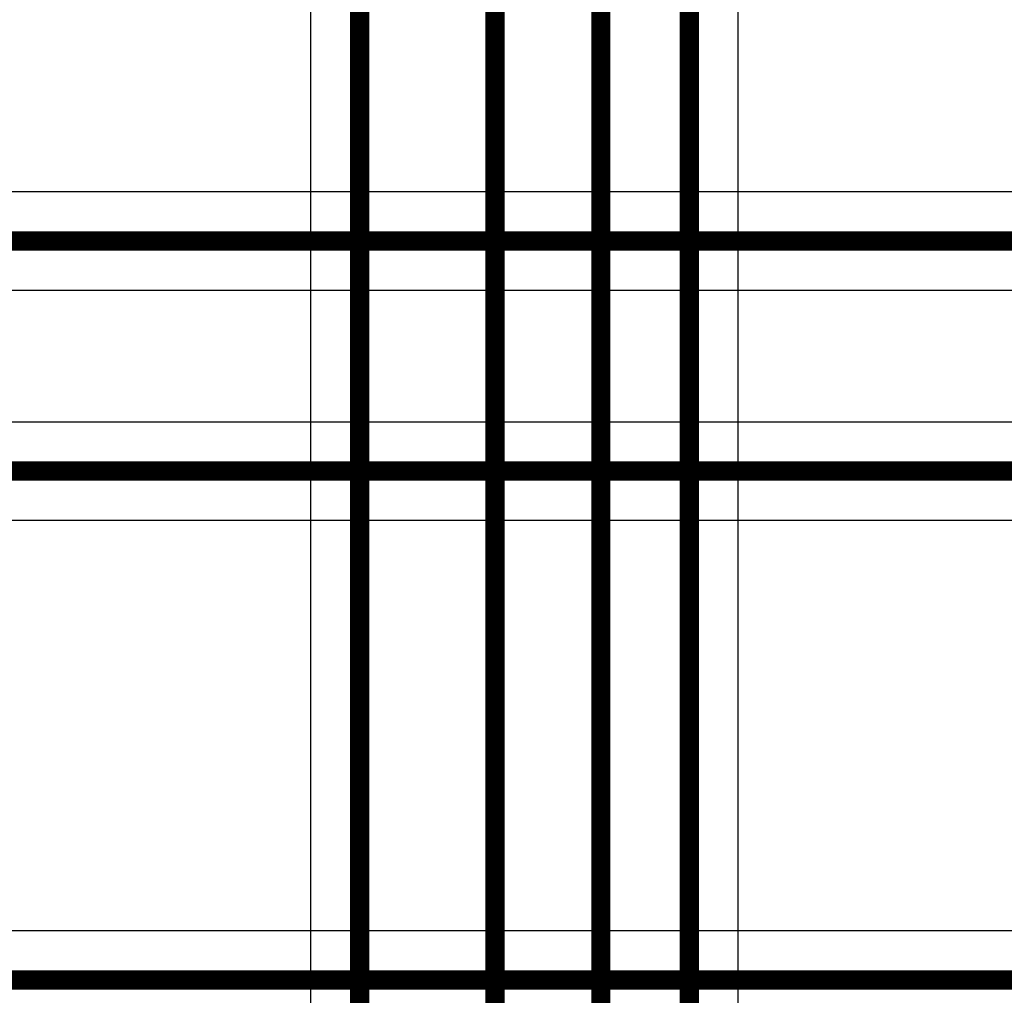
# Model space of a CAD drawing. Header units: millimetres. Extents: x 138 to 555, y 26 to 334.
# Tile 104 of 256: x 349.34 to 354.46, y 104.03 to 109.1. Entities that reach past the tile are written whole.
import ezdxf

# ---------------------------------------------------------------- set-up
doc = ezdxf.new("R2010")
doc.units = ezdxf.units.MM
doc.layers.add('BottomLayer', color=5, linetype='Continuous')
doc.layers.add('TopLayer', color=1, linetype='Continuous')

msp = doc.modelspace()

# ---------------------------------------------------------------- linework, layer by layer
at = {"layer": 'BottomLayer'}
for p, q in [((350.8565, 123.0547), (350.8565, 87.4915)), ((353.0787, 91.7051), (353.0787, 112.3981))]:
    msp.add_line(p, q, dxfattribs=at)
at = {"layer": 'BottomLayer', "const_width": 0.1}
for points in [[(352.3645, 91.3183), (352.3645, 127.4715)], [(351.8139, 89.6859), (351.8139, 125.4244)], [(351.1114, 87.4915), (351.1114, 123.4733)], [(352.8238, 91.5995), (352.8238, 118.4291)]]:
    msp.add_lwpolyline(points, dxfattribs=at)
at = {"layer": 'TopLayer'}
for p, q in [((354.9547, 108.2073), (347.4898, 108.2073)), ((347.5144, 107.6975), (354.9547, 107.6975)), ((355.1181, 107.0112), (348.4531, 107.0112)), ((348.4531, 106.5014), (355.3873, 106.5014)), ((355.3188, 104.3654), (348.9582, 104.3654))]:
    msp.add_line(p, q, dxfattribs=at)
at = {"layer": 'TopLayer', "const_width": 0.1}
for points in [[(347.0699, 107.9524), (356.0505, 107.9524)], [(348.0184, 106.7563), (357.3943, 106.7563)], [(348.5236, 104.1105), (357.2886, 104.1105)]]:
    msp.add_lwpolyline(points, dxfattribs=at)

doc.saveas('drawing.dxf')
